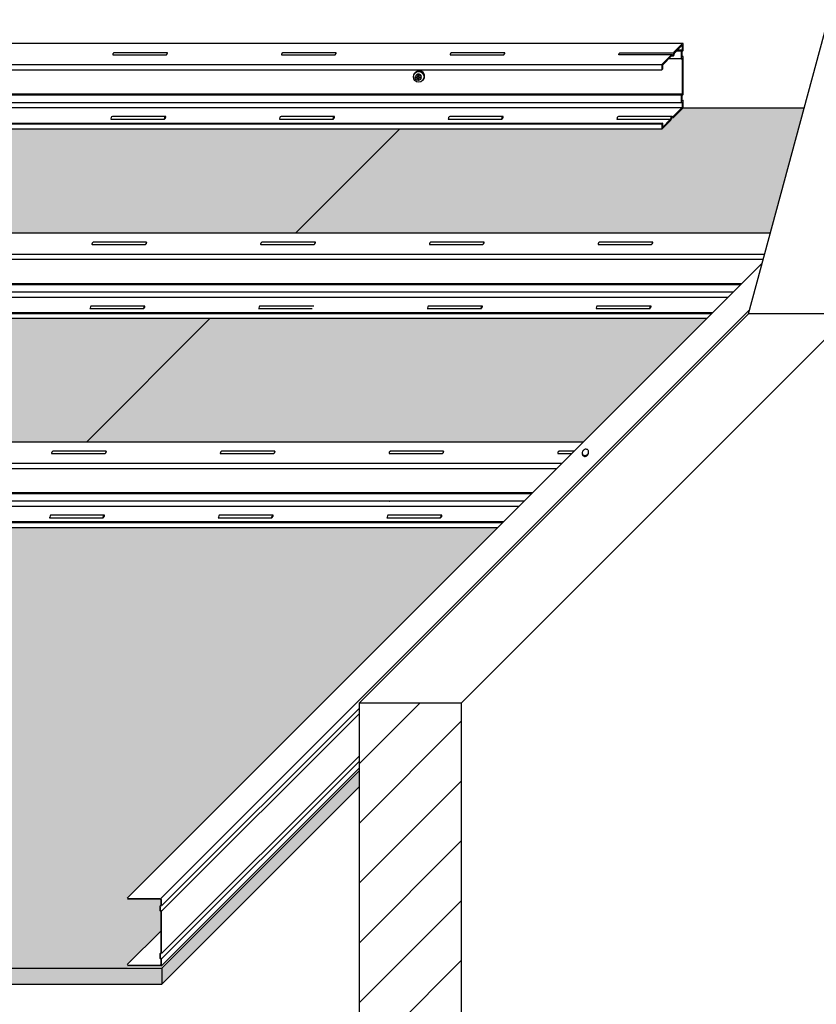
# Model space of a CAD drawing. Header units: millimetres. Extents: x -94648 to 68781, y -29623 to 11990.
# Tile 146 of 181: x 21861 to 22253, y -15077 to -14592. Entities that reach past the tile are written whole.
import ezdxf

# ---------------------------------------------------------------- set-up
doc = ezdxf.new("R2010")
doc.units = ezdxf.units.MM
for name, color, linetype in [('BEPL1', 1, 'Continuous'), ('BEPL2', 2, 'Continuous'), ('BEPL4', 4, 'Continuous'), ('FLANK1', 1, 'Continuous'), ('FLANK7', 7, 'Continuous'), ('SCHATT10', 131, 'Continuous'), ('SCHATT30', 171, 'Continuous'), ('UK', 2, 'Continuous'), ('UK1', 1, 'Continuous'), ('UK2', 2, 'Continuous'), ('UK3', 3, 'Continuous'), ('UK4', 4, 'Continuous')]:
    doc.layers.add(name, color=color, linetype=linetype)

# ---------------------------------------------------------------- blocks, each defined once
blk = doc.blocks.new('D131-0')
at = {"layer": 'FLANK1'}
h = blk.add_hatch(dxfattribs=at)
h.set_pattern_fill('ANSI31', color=256, scale=15, style=0)
h.set_pattern_definition([(45, (-19432.716, -6110.378), (-33.67596, 33.67596), [])])
h.paths.add_polyline_path([(-528.3, 447.4), (-643.4, 447.4), (-643.4, 0), (-528.3, 0)])
at = {"layer": 'SCHATT10'}
h = blk.add_hatch(color=256, dxfattribs=at)
h.paths.add_polyline_path([(-142, 1117.8), (-278.6, 1117.8, -0.08982), (-278.9, 1117.3), (-289.2, 1107, -0.394489), (-290.8, 1107, 0.492297), (-291.3, 1106.8), (-291.6, 1105.3, -0.140322), (-292.4, 1103.9), (-302.1, 1094.1), (-302.2, 1094.1, -0.00358), (-302.2, 1094.1), (-595.7, 1094.1), (-713.1, 976.7), (-180.3, 976.7)])
h.paths.add_polyline_path([(-251.7, 880.7), (-809.1, 880.7), (-948.6, 741.2), (-391.2, 741.2)])
h = blk.add_hatch(color=256, dxfattribs=at)
h.paths.add_polyline_path([(-1515.5, 174.3), (-1519.5, 174.3), (-1544.9, 148.9), (-1540.9, 148.9)])
h.paths.add_polyline_path([(-1280.1, 409.7), (-1284.1, 409.7), (-1423.5, 270.3), (-1419.5, 270.3)])
h.paths.add_polyline_path([(-1044.6, 645.2), (-1048.6, 645.2), (-1188.1, 505.8), (-1184.1, 505.8)])
h.paths.add_polyline_path([(-809.1, 880.7), (-813.1, 880.7), (-952.6, 741.2), (-948.6, 741.2)])
h.paths.add_polyline_path([(-595.7, 1094.1), (-599.7, 1094.1), (-717.1, 976.7), (-713.1, 976.7)])
for points in [[(-599.7, 1094.1), (-1238, 1094.1), (-1355.4, 976.7), (-717.1, 976.7)], [(-487.2, 645.2), (-1044.6, 645.2), (-1184.1, 505.8), (-1153.2, 505.8, -0.41933), (-1152.9, 505.5), (-1152.9, 497.8), (-1153.8, 497, 0.198912), (-1153.9, 496.6), (-1153.9, 490.9, 0.605731), (-1153.7, 490.8), (-1153.1, 491.2, -0.668179), (-1152.9, 491.2), (-1152.9, 448.4), (-1153.8, 447.5, 0.198912), (-1153.9, 447.1), (-1153.9, 441.4, 0.605731), (-1153.7, 441.3), (-1153.1, 441.8, -0.668179), (-1152.9, 441.7), (-1152.9, 433.4), (-1163.6, 422.6, -0.394489), (-1165.2, 422.6, 0.492297), (-1165.7, 422.4), (-1166, 420.9, -0.140322), (-1166.8, 419.5), (-1176.5, 409.7), (-1176.6, 409.7, -0.00358), (-1176.6, 409.7), (-1280.1, 409.7), (-1419.5, 270.3), (-1388.7, 270.3, -0.41933), (-1388.4, 270), (-1388.4, 262.4), (-1389.2, 261.5, 0.198912), (-1389.4, 261.2), (-1389.4, 255.4, 0.605731), (-1389.2, 255.3), (-1388.5, 255.8, -0.668179), (-1388.4, 255.7), (-1388.4, 212.9), (-1389.2, 212, 0.198912), (-1389.4, 211.7), (-1389.4, 205.9, 0.605731), (-1389.2, 205.8), (-1388.5, 206.3, -0.668179), (-1388.4, 206.2), (-1388.4, 197.9), (-1399.1, 187.2, -0.394489), (-1400.7, 187.1, 0.492297), (-1401.1, 186.9), (-1401.5, 185.4, -0.140322), (-1402.3, 184), (-1412, 174.3), (-1412.1, 174.3, -0.00358), (-1412.1, 174.3), (-1515.5, 174.3), (-1540.9, 148.9), (-1497.3, 148.9), (-1497.3, 148.9), (-904.6, 148.9), (-904.6, 227.8)], [(-866.4, 212.3, 0.247529), (-866.9, 213.4, -0.247529), (-867.5, 214.4), (-867.5, 217.9, -0.247529), (-866.9, 218.9, 0.247529), (-866.4, 220), (-866.4, 225.6, 0.414214), (-867.7, 226.8), (-904.6, 226.8), (-904.6, 152.8), (-866.4, 191)]]:
    blk.add_hatch(color=256, dxfattribs=at).paths.add_polyline_path(points)
h = blk.add_hatch(color=256, dxfattribs=at)
h.paths.add_polyline_path([(-1284.1, 409.7), (-1922.4, 409.7), (-2061.8, 270.3), (-1423.5, 270.3)])
h.paths.add_polyline_path([(-1048.6, 645.2), (-1686.9, 645.2), (-1826.4, 505.8), (-1188.1, 505.8)])
h.paths.add_polyline_path([(-813.1, 880.7), (-1451.4, 880.7), (-1590.9, 741.2), (-952.6, 741.2)])
at = {"layer": 'SCHATT30'}
blk.add_hatch(color=256, dxfattribs=at).paths.add_polyline_path([(-643.4, 352.9), (-643.4, 370.9), (-865.4, 148.9), (-865.4, 130.9)])
h = blk.add_hatch(color=256, dxfattribs=at)
h.paths.add_polyline_path([(-1542.9, 148.9), (-2220.5, 148.9), (-2220.5, 130.9), (-1542.9, 130.9)])
h.paths.add_polyline_path([(-865.4, 148.9), (-1542.9, 148.9), (-1542.9, 130.9), (-865.4, 130.9)])
at = {"layer": 'UK2'}
h = blk.add_hatch(color=256, dxfattribs=at)
edge = h.paths.add_edge_path()
edge.add_line((-302.5, 1160.7), (-301.5, 1161.7))
edge.add_line((-301.5, 1161.7), (-301.5, 1165.9))
edge.add_arc((-301, 1165.9), 0.5, 135, 180, ccw=False)
edge.add_line((-301.4, 1166.3), (-291.4, 1176.3))
edge.add_arc((-291.2, 1176.1), 0.25, 78.7357, 135, ccw=False)
edge.add_line((-291.1, 1176.4), (-290.5, 1176.2))
edge.add_arc((-290.1, 1177.7), 1.5, 256.8678, 348.7713)
edge.add_line((-288.6, 1177.4), (-288.3, 1179.3))
edge.add_arc((-287.8, 1179.2), 0.5, 135, 165.1559, ccw=False)
edge.add_line((-288.1, 1179.5), (-279.5, 1188.2))
edge.add_line((-279.5, 1188.2), (-279.5, 1182.8))
edge.add_arc((-280, 1182.8), 0.5, 315, 360, ccw=False)
edge.add_line((-279.7, 1182.5), (-280.1, 1182.1))
edge.add_arc((-279, 1181), 1.5, 135, 180)
edge.add_line((-280.5, 1181), (-280.5, 1173.1))
edge.add_arc((-280.4, 1173.1), 0.1, 180, 305.1397)
edge.add_line((-280.3, 1173.1), (-279.7, 1173.5))
edge.add_arc((-279.6, 1173.5), 0.1, 0, 135, ccw=False)
edge.add_line((-279.5, 1173.5), (-279.5, 1133.4))
edge.add_arc((-280, 1133.4), 0.5, 315, 360, ccw=False)
edge.add_line((-279.7, 1133), (-280.1, 1132.6))
edge.add_arc((-279, 1131.5), 1.5, 135, 180)
edge.add_line((-280.5, 1131.5), (-280.5, 1123.7))
edge.add_arc((-280.4, 1123.7), 0.1, 180, 305.1397)
edge.add_line((-280.3, 1123.6), (-279.7, 1124.1))
edge.add_arc((-279.6, 1124), 0.1, 0, 135, ccw=False)
edge.add_line((-279.5, 1124), (-279.5, 1118.4))
edge.add_arc((-280, 1118.4), 0.5, -45, 0, ccw=False)
edge.add_line((-279.7, 1118), (-290, 1107.7))
edge.add_arc((-290.1, 1107.8), 0.15, 243.6989, 315, ccw=False)
edge.add_arc((-291, 1106.7), 1.3, 49.6208, 167.6046)
edge.add_line((-292.2, 1107), (-292.6, 1105.5))
edge.add_arc((-294.5, 1106), 2, 315, 346.0205, ccw=False)
edge.add_line((-293.1, 1104.6), (-301.5, 1096.1))
edge.add_line((-301.5, 1096.1), (-301.5, 1100.6))
edge.add_line((-301.5, 1100.6), (-302.5, 1099.6))
edge.add_line((-302.5, 1099.6), (-302.5, 1094.4))
edge.add_arc((-302.2, 1094.4), 0.3, 180, 315)
edge.add_line((-302, 1094.2), (-292.4, 1103.9))
edge.add_arc((-294.5, 1106), 3, 315, 346.9509)
edge.add_line((-291.6, 1105.3), (-291.3, 1106.8))
edge.add_arc((-291, 1106.7), 0.3, 59.4576, 164.3012, ccw=False)
edge.add_arc((-290.1, 1107.8), 1.15, 228.8851, 315)
edge.add_line((-289.2, 1107), (-278.9, 1117.3))
edge.add_arc((-280, 1118.4), 1.5, 315, 360)
edge.add_line((-278.5, 1118.4), (-278.5, 1126.1))
edge.add_arc((-278.6, 1126.1), 0.1, 360, 495)
edge.add_line((-278.7, 1126.2), (-279.3, 1125.7))
edge.add_arc((-279.4, 1125.8), 0.1, 180, 304.8184, ccw=False)
edge.add_line((-279.5, 1125.8), (-279.5, 1131.5))
edge.add_arc((-279, 1131.5), 0.5, 135, 180, ccw=False)
edge.add_line((-279.4, 1131.9), (-278.7, 1132.6))
edge.add_arc((-279, 1133), 0.5, 315, 360)
edge.add_line((-278.5, 1133), (-278.5, 1175.6))
edge.add_arc((-278.6, 1175.6), 0.1, 0, 135)
edge.add_line((-278.7, 1175.6), (-279.3, 1175.2))
edge.add_arc((-279.4, 1175.3), 0.1, 180, 304.8184, ccw=False)
edge.add_line((-279.5, 1175.3), (-279.5, 1181))
edge.add_arc((-279, 1181), 0.5, 135, 180, ccw=False)
edge.add_line((-279.4, 1181.4), (-278.7, 1182.1))
edge.add_arc((-279, 1182.4), 0.5, 315, 360)
edge.add_line((-278.5, 1182.4), (-278.5, 1189.9))
edge.add_arc((-278.8, 1189.9), 0.3, 0, 135)
edge.add_line((-279, 1190.1), (-288.8, 1180.3))
edge.add_arc((-287.8, 1179.2), 1.5, 135, 165.1559)
edge.add_line((-289.2, 1179.6), (-289.6, 1177.6))
edge.add_arc((-290.1, 1177.7), 0.5, 256.8678, 348.7713, ccw=False)
edge.add_line((-290.2, 1177.2), (-290.9, 1177.4))
edge.add_arc((-291.2, 1176.1), 1.25, 78.7357, 135)
edge.add_line((-292.1, 1177), (-302.1, 1167))
edge.add_arc((-301, 1165.9), 1.5, 135, 180)
edge.add_line((-302.5, 1165.9), (-302.5, 1160.7))
at = {"layer": 'BEPL1'}
for p, q in [((-278.6, 1117.8), (-142, 1117.8)), ((-715.1, 976.7), (-597.7, 1094.1)), ((-950.6, 741.2), (-811.1, 880.7))]:
    blk.add_line(p, q, dxfattribs=at)
at = {"layer": 'BEPL2'}
blk.add_line((-865.4, 148.9), (-865.4, 130.9), dxfattribs=at)
at = {"layer": 'BEPL4'}
for p, q in [((-865.4, 148.9), (-643.4, 370.9)), ((-865.4, 130.9), (-643.4, 352.9)), ((-2220.5, 148.9), (-865.4, 148.9)), ((-2220.5, 130.9), (-865.4, 130.9))]:
    blk.add_line(p, q, dxfattribs=at)
at = {"layer": 'FLANK1'}
blk.add_line((-90, 885.8), (-205, 885.8), dxfattribs=at)
at = {"layer": 'FLANK7'}
for p, q in [((-205, 885.8), (-115, 1217.1)), ((-643.4, 447.4), (-205, 885.8)), ((-528.4, 447.4), (-90, 885.8)), ((-643.4, 447.4), (-643.4, 0)), ((-528.3, 447.4), (-643.4, 447.4)), ((-528.3, 447.4), (-528.3, 0))]:
    blk.add_line(p, q, dxfattribs=at)
at = {"layer": 'UK1'}
for p, q in [((-278.8, 1190.2), (-1217, 1190.2)), ((-280.4, 1181.5), (-286.1, 1181.5)), ((-279.5, 1182.7), (-285, 1182.7)), ((-1240.7, 1166.5), (-302.4, 1166.5)), ((-280.4, 1173), (-294.6, 1173)), ((-1246.5, 1160.7), (-302.5, 1160.7)), ((-280.4, 1132.1), (-1247.5, 1132.1)), ((-279.5, 1133.2), (-1246.7, 1133.2)), ((-280.4, 1123.6), (-1247.5, 1123.6)), ((-1269.7, 1099.6), (-302.5, 1099.6)), ((-1268.7, 1100.6), (-301.5, 1100.6)), ((-291, 1108), (-351.3, 1108)), ((-180.3, 976.7), (-1430.4, 976.7)), ((-1459.9, 947.2), (-188.3, 947.2)), ((-1454.1, 953), (-186.7, 953)), ((-213.8, 918.6), (-1461, 918.6)), ((-222.3, 910.1), (-1461, 910.1)), ((-212.7, 919.7), (-1460.1, 919.7)), ((-694.4, 894.5), (-754.8, 894.5)), ((-1483.1, 886.1), (-246.3, 886.1)), ((-1482.1, 887.1), (-245.3, 887.1)), ((-391.2, 741.2), (-1665.9, 741.2)), ((-1695.4, 711.7), (-420.7, 711.7)), ((-1689.6, 717.5), (-414.9, 717.5)), ((-449.3, 683.1), (-1696.5, 683.1)), ((-448.2, 684.3), (-1695.6, 684.3)), ((-457.8, 674.6), (-1696.5, 674.6)), ((-1718.6, 650.7), (-481.8, 650.7)), ((-1717.6, 651.7), (-480.8, 651.7)), ((-865.6, 213.2), (-643.4, 435.4)), ((-865.5, 219.2), (-643.4, 441.3)), ((-865.6, 159.5), (-643.4, 381.7)), ((-865.5, 165.5), (-643.4, 387.7))]:
    blk.add_line(p, q, dxfattribs=at)
at = {"layer": 'UK1', "flags": 128}
for points in [[(-859.3, 1179.9), (-919.4, 1179.9, 0.063212), (-919.8, 1179.6, 0.056308), (-920.3, 1179.2, 0.056308), (-920.6, 1178.6, 0.070063), (-920.8, 1178, 0.106077), (-920.8, 1177.5, 0.066004), (-920.7, 1177.4), (-860.7, 1177.4, 0.071047), (-860.5, 1177.5, 0.052034), (-860.1, 1177.9, 0.039249), (-859.7, 1178.4, 0.039249), (-859.4, 1179, 0.052034), (-859.3, 1179.5, 0.0953), (-859.3, 1179.9, 0.209454)], [(-669.3, 1179.9), (-729.4, 1179.9, 0.063212), (-729.8, 1179.6, 0.056308), (-730.3, 1179.2, 0.056308), (-730.6, 1178.6, 0.070063), (-730.8, 1178, 0.106077), (-730.8, 1177.5, 0.066004), (-730.7, 1177.4), (-670.7, 1177.4, 0.071047), (-670.5, 1177.5, 0.052034), (-670.1, 1177.9, 0.039249), (-669.7, 1178.4, 0.039249), (-669.4, 1179, 0.052034), (-669.3, 1179.5, 0.0953), (-669.3, 1179.9, 0.209454)], [(-479.3, 1179.9), (-539.4, 1179.9, 0.063212), (-539.8, 1179.6, 0.056308), (-540.3, 1179.2, 0.056308), (-540.6, 1178.6, 0.070063), (-540.8, 1178, 0.106077), (-540.8, 1177.5, 0.066004), (-540.7, 1177.4), (-480.7, 1177.4, 0.071047), (-480.5, 1177.5, 0.052034), (-480.1, 1177.9, 0.039249), (-479.7, 1178.4, 0.039249), (-479.4, 1179, 0.052034), (-479.3, 1179.5, 0.0953), (-479.3, 1179.9, 0.209454)], [(-577.5, 1154), (-577.5, 1153, -0.414214), (-578, 1152.5), (-579, 1152.5), (-579, 1151.5), (-578, 1151.5, -0.414214), (-577.5, 1151), (-577.5, 1150), (-576.5, 1150), (-576.5, 1151, -0.414214), (-576, 1151.5), (-575, 1151.5), (-575, 1152.5), (-576, 1152.5, -0.414214), (-576.5, 1153), (-576.5, 1154)], [(-882.8, 966.4), (-942.8, 966.4, 0.063212), (-943.2, 966.2, 0.056308), (-943.7, 965.7, 0.056308), (-944.1, 965.1, 0.070063), (-944.3, 964.6, 0.106077), (-944.2, 964, 0.066004), (-944.2, 963.9), (-884.2, 963.9, 0.071047), (-883.9, 964.1, 0.052034), (-883.6, 964.4, 0.039249), (-883.2, 965, 0.039249), (-882.9, 965.6, 0.052034), (-882.7, 966, 0.0953), (-882.7, 966.4, 0.209454)], [(-692.8, 966.4), (-752.8, 966.4, 0.063212), (-753.2, 966.2, 0.056308), (-753.7, 965.7, 0.056308), (-754.1, 965.1, 0.070063), (-754.3, 964.6, 0.106077), (-754.2, 964, 0.066004), (-754.2, 963.9), (-694.2, 963.9, 0.071047), (-693.9, 964.1, 0.052034), (-693.6, 964.4, 0.039249), (-693.2, 965, 0.039249), (-692.9, 965.6, 0.052034), (-692.7, 966, 0.0953), (-692.7, 966.4, 0.209454)], [(-502.8, 966.4), (-562.8, 966.4, 0.063212), (-563.2, 966.2, 0.056308), (-563.7, 965.7, 0.056308), (-564.1, 965.1, 0.070063), (-564.3, 964.6, 0.106077), (-564.2, 964, 0.066004), (-564.2, 963.9), (-504.2, 963.9, 0.071047), (-503.9, 964.1, 0.052034), (-503.6, 964.4, 0.039249), (-503.2, 965, 0.039249), (-502.9, 965.6, 0.052034), (-502.7, 966, 0.0953), (-502.7, 966.4, 0.209454)], [(-312.8, 966.4), (-372.8, 966.4, 0.063212), (-373.2, 966.2, 0.056308), (-373.7, 965.7, 0.056308), (-374.1, 965.1, 0.070063), (-374.3, 964.6, 0.106077), (-374.2, 964, 0.066004), (-374.2, 963.9), (-314.2, 963.9, 0.071047), (-313.9, 964.1, 0.052034), (-313.6, 964.4, 0.039249), (-313.2, 965, 0.039249), (-312.9, 965.6, 0.052034), (-312.7, 966, 0.0953), (-312.7, 966.4, 0.209454)], [(-928.2, 731), (-988.3, 731, 0.063212), (-988.7, 730.7, 0.056308), (-989.2, 730.2, 0.056308), (-989.6, 729.6, 0.070063), (-989.7, 729.1, 0.106077), (-989.7, 728.6, 0.066004), (-989.6, 728.5), (-929.6, 728.5, 0.071047), (-929.4, 728.6, 0.052034), (-929, 728.9, 0.039249), (-928.6, 729.5, 0.039249), (-928.3, 730.1, 0.052034), (-928.2, 730.6, 0.0953), (-928.2, 731, 0.209454)], [(-738.2, 731), (-798.3, 731, 0.063212), (-798.7, 730.7, 0.056308), (-799.2, 730.2, 0.056308), (-799.6, 729.6, 0.070063), (-799.7, 729.1, 0.106077), (-799.7, 728.6, 0.066004), (-799.6, 728.5), (-739.6, 728.5, 0.071047), (-739.4, 728.6, 0.052034), (-739, 728.9, 0.039249), (-738.6, 729.5, 0.039249), (-738.3, 730.1, 0.052034), (-738.2, 730.6, 0.0953), (-738.2, 731, 0.209454)], [(-548.2, 731), (-608.3, 731, 0.063212), (-608.7, 730.7, 0.056308), (-609.2, 730.2, 0.056308), (-609.6, 729.6, 0.070063), (-609.7, 729.1, 0.106077), (-609.7, 728.6, 0.066004), (-609.6, 728.5), (-549.6, 728.5, 0.071047), (-549.4, 728.6, 0.052034), (-549, 728.9, 0.039249), (-548.6, 729.5, 0.039249), (-548.3, 730.1, 0.052034), (-548.2, 730.6, 0.0953), (-548.2, 731, 0.209454)]]:
    blk.add_lwpolyline(points, format="xyb", close=True, dxfattribs=at)
for points in [[(-859.3, 1179.9, 0.132345), (-859.7, 1179.2), (-859.9, 1178.1)], [(-669.3, 1179.9, 0.132345), (-669.7, 1179.2), (-669.9, 1178.1)], [(-479.3, 1179.9, 0.132345), (-479.7, 1179.2), (-479.9, 1178.1)], [(-291.2, 1177.4), (-350.7, 1177.4, -0.066004), (-350.8, 1177.5, -0.106077), (-350.8, 1178, -0.070063), (-350.6, 1178.6, -0.056308), (-350.3, 1179.2, -0.056308), (-349.8, 1179.6, -0.063212), (-349.4, 1179.9), (-289.1, 1179.9)], [(-921.3, 1108, 0.35233), (-922.6, 1107), (-922.9, 1105.5, -0.062638), (-923.1, 1105), (-862.8, 1105, 0.076479), (-862.4, 1105.2, 0.052034), (-862, 1105.6, 0.039249), (-861.6, 1106.2, 0.039249), (-861.3, 1106.8, 0.052034), (-861.2, 1107.3, 0.0953), (-861.2, 1107.8, 0.209454), (-861.3, 1108), (-921.3, 1108)], [(-861.3, 1108, 0.35233), (-862.6, 1107), (-862.9, 1105.5, -0.062638), (-863.1, 1105)], [(-731.3, 1108, 0.35233), (-732.6, 1107), (-732.9, 1105.5, -0.062638), (-733.1, 1105), (-672.8, 1105, 0.076479), (-672.4, 1105.2, 0.052034), (-672, 1105.6, 0.039249), (-671.6, 1106.2, 0.039249), (-671.3, 1106.8, 0.052034), (-671.2, 1107.3, 0.0953), (-671.2, 1107.8, 0.209454), (-671.3, 1108), (-731.3, 1108)], [(-671.3, 1108, 0.35233), (-672.6, 1107), (-672.9, 1105.5, -0.062638), (-673.1, 1105)], [(-541.3, 1108, 0.35233), (-542.6, 1107), (-542.9, 1105.5, -0.062638), (-543.1, 1105), (-482.8, 1105, 0.076479), (-482.4, 1105.2, 0.052034), (-482, 1105.6, 0.039249), (-481.6, 1106.2, 0.039249), (-481.3, 1106.8, 0.052034), (-481.2, 1107.3, 0.0953), (-481.2, 1107.8, 0.209454), (-481.3, 1108), (-541.3, 1108)], [(-481.3, 1108, 0.35233), (-482.6, 1107), (-482.9, 1105.5, -0.062638), (-483.1, 1105)], [(-351.3, 1108, 0.35233), (-352.6, 1107), (-352.9, 1105.5, -0.062638), (-353.1, 1105), (-292.8, 1105)], [(-882.8, 966.4, 0.132345), (-883.1, 965.8), (-883.4, 964.7)], [(-692.8, 966.4, 0.132345), (-693.1, 965.8), (-693.4, 964.7)], [(-502.8, 966.4, 0.132345), (-503.1, 965.8), (-503.4, 964.7)], [(-312.8, 966.4, 0.132345), (-313.1, 965.8), (-313.4, 964.7)], [(-944.8, 894.5, 0.35233), (-946, 893.5), (-946.4, 892, -0.062638), (-946.6, 891.6), (-886.2, 891.6, 0.076479), (-885.9, 891.7, 0.052034), (-885.5, 892.1, 0.039249), (-885.1, 892.7, 0.039249), (-884.8, 893.3, 0.052034), (-884.6, 893.9, 0.0953), (-884.6, 894.4, 0.209454), (-884.8, 894.5), (-944.8, 894.5)], [(-884.8, 894.5, 0.35233), (-886, 893.5), (-886.4, 892, -0.062638), (-886.6, 891.6)], [(-754.8, 894.5, 0.35233), (-756, 893.5), (-756.4, 892, -0.062638), (-756.6, 891.6), (-696.2, 891.6)], [(-564.8, 894.5, 0.35233), (-566, 893.5), (-566.4, 892, -0.062638), (-566.6, 891.6), (-506.2, 891.6, 0.076479), (-505.9, 891.7, 0.052034), (-505.5, 892.1, 0.039249), (-505.1, 892.7, 0.039249), (-504.8, 893.3, 0.052034), (-504.6, 893.9, 0.0953), (-504.6, 894.4, 0.209454), (-504.8, 894.5), (-564.8, 894.5)], [(-504.8, 894.5, 0.35233), (-506, 893.5), (-506.4, 892, -0.062638), (-506.6, 891.6)], [(-374.8, 894.5, 0.35233), (-376, 893.5), (-376.4, 892, -0.062638), (-376.6, 891.6), (-316.2, 891.6, 0.076479), (-315.9, 891.7, 0.052034), (-315.5, 892.1, 0.039249), (-315.1, 892.7, 0.039249), (-314.8, 893.3, 0.052034), (-314.6, 893.9, 0.0953), (-314.6, 894.4, 0.209454), (-314.8, 894.5), (-374.8, 894.5)], [(-314.8, 894.5, 0.35233), (-316, 893.5), (-316.4, 892, -0.062638), (-316.6, 891.6)], [(-928.2, 731, 0.132345), (-928.6, 730.3), (-928.8, 729.2)], [(-738.2, 731, 0.132345), (-738.6, 730.3), (-738.8, 729.2)], [(-548.2, 731, 0.132345), (-548.6, 730.3), (-548.8, 729.2)], [(-401.4, 731), (-418.3, 731, 0.063212), (-418.7, 730.7, 0.056308), (-419.2, 730.2, 0.056308), (-419.6, 729.6, 0.070063), (-419.7, 729.1, 0.106077), (-419.7, 728.6, 0.066004), (-419.6, 728.5), (-404, 728.5)], [(-990.2, 659.1, 0.35233), (-991.5, 658.1), (-991.9, 656.6, -0.062638), (-992, 656.1), (-931.7, 656.1, 0.076479), (-931.4, 656.3, 0.052034), (-931, 656.7, 0.039249), (-930.6, 657.2, 0.039249), (-930.2, 657.9, 0.052034), (-930.1, 658.4, 0.0953), (-930.1, 658.9, 0.209454), (-930.2, 659.1), (-990.2, 659.1)], [(-930.2, 659.1, 0.35233), (-931.5, 658.1), (-931.9, 656.6, -0.062638), (-932, 656.1)], [(-800.2, 659.1, 0.35233), (-801.5, 658.1), (-801.9, 656.6, -0.062638), (-802, 656.1), (-741.7, 656.1, 0.076479), (-741.4, 656.3, 0.052034), (-741, 656.7, 0.039249), (-740.6, 657.2, 0.039249), (-740.2, 657.9, 0.052034), (-740.1, 658.4, 0.0953), (-740.1, 658.9, 0.209454), (-740.2, 659.1), (-800.2, 659.1)], [(-740.2, 659.1, 0.35233), (-741.5, 658.1), (-741.9, 656.6, -0.062638), (-742, 656.1)], [(-610.2, 659.1, 0.35233), (-611.5, 658.1), (-611.9, 656.6, -0.062638), (-612, 656.1), (-551.7, 656.1, 0.076479), (-551.4, 656.3, 0.052034), (-551, 656.7, 0.039249), (-550.6, 657.2, 0.039249), (-550.2, 657.9, 0.052034), (-550.1, 658.4, 0.0953), (-550.1, 658.9, 0.209454), (-550.2, 659.1), (-610.2, 659.1)], [(-550.2, 659.1, 0.35233), (-551.5, 658.1), (-551.9, 656.6, -0.062638), (-552, 656.1)]]:
    blk.add_lwpolyline(points, format="xyb", dxfattribs=at)
at = {"layer": 'UK1'}
blk.add_lwpolyline([(-390.8, 732, 0.085067), (-391.7, 730.8, 0.091881), (-392.1, 729.5, 0.103508), (-391.9, 728.1, 0.113556), (-391.3, 727.1, 0.113556), (-390.2, 726.4, 0.103508), (-388.9, 726.2, 0.091881), (-387.5, 726.6, 0.085067), (-386.3, 727.4, 0.085067), (-385.4, 728.6, 0.091881), (-385, 730, 0.103508), (-385.2, 731.3, 0.113556), (-385.8, 732.4, 0.113556), (-386.9, 733.1, 0.103508), (-388.3, 733.3, 0.091881), (-389.6, 732.9, 0.085067)], format="xyb", close=True, dxfattribs=at)
blk.add_lwpolyline([(-392.1, 728.7, 0.014077), (-392.1, 728.5, 0.103508), (-391.9, 727.1, 0.113556), (-391.3, 726.1, 0.113556), (-390.2, 725.4, 0.103508), (-388.9, 725.2, 0.091881), (-387.5, 725.6, 0.085067), (-386.3, 726.4, 0.085067), (-385.4, 727.6, 0.091881), (-385, 729, 0.059091), (-385.1, 729.8, 0.113556)], format="xyb", dxfattribs=at)
for centre, radius in [((-576.3, 1152.7), 6), ((-577, 1152), 3.25)]:
    blk.add_circle(centre, radius, dxfattribs=at)
for centre, radius, start, end in [((-575.6, 1153.4), 6, 310.2198, 139.7802), ((-576.5, 1152.5), 3.25, 308.7547, 141.2453), ((-753.9, 910.2), 0.1, 180, 270.8758), ((-989.3, 674.7), 0.1, 180, 270.8758), ((-609.3, 674.7), 0.1, 180, 270.8758)]:
    blk.add_arc(centre, radius, start, end, dxfattribs=at)
at = {"layer": 'UK2'}
for p, q in [((-1246.7, 1118.2), (-279.5, 1118.2)), ((-1269.4, 1094.1), (-302.2, 1094.1)), ((-904.6, 227.8), (-189.5, 943)), ((-1460.1, 904.7), (-227.7, 904.7)), ((-866.4, 227.6), (-203.8, 890.2)), ((-1482.8, 880.7), (-251.7, 880.7)), ((-1695.6, 669.3), (-463.1, 669.3)), ((-1718.3, 645.2), (-487.2, 645.2)), ((-866.4, 151.2), (-643.4, 374.2)), ((-904.6, 152.8), (-866.4, 191))]:
    blk.add_line(p, q, dxfattribs=at)
at = {"layer": 'UK3', "const_width": 2, "flags": 128}
blk.add_lwpolyline([(-904.6, 226.8), (-867.7, 226.8, -0.414214), (-866.4, 225.6), (-866.4, 220, -0.247529), (-866.9, 218.9, 0.247529), (-867.5, 217.9), (-867.5, 214.4, 0.247529), (-866.9, 213.4, -0.247529), (-866.4, 212.3), (-866.4, 166.3, -0.247529), (-866.9, 165.3, 0.247529), (-867.5, 164.2), (-867.5, 160.7, 0.247529), (-866.9, 159.7, -0.247529), (-866.4, 158.7), (-866.4, 153.1, -0.414214), (-867.7, 151.8), (-904.6, 151.8)], format="xyb", dxfattribs=at)
at = {"layer": 'UK4', "flags": 128}
blk.add_lwpolyline([(-302.5, 1160.7), (-301.5, 1161.7), (-301.5, 1165.9, -0.198912), (-301.4, 1166.3), (-291.4, 1176.3, -0.250553), (-291.1, 1176.4), (-290.5, 1176.2, 0.423978), (-288.6, 1177.4), (-288.3, 1179.3, -0.132345), (-288.1, 1179.5), (-279.5, 1188.2), (-279.5, 1182.8, -0.198912), (-279.7, 1182.5), (-280.1, 1182.1, 0.198912), (-280.5, 1181), (-280.5, 1173.1, 0.607649), (-280.3, 1173.1), (-279.7, 1173.5, -0.668179), (-279.5, 1173.5), (-279.5, 1133.4, -0.198912), (-279.7, 1133), (-280.1, 1132.6, 0.198912), (-280.5, 1131.5), (-280.5, 1123.7, 0.607649), (-280.3, 1123.6), (-279.7, 1124.1, -0.668179), (-279.5, 1124), (-279.5, 1118.4, -0.198912), (-279.7, 1118), (-290, 1107.7, -0.321551), (-290.1, 1107.7, 0.56568), (-292.2, 1107), (-292.6, 1105.5, -0.136185), (-293.1, 1104.6), (-301.5, 1096.1), (-301.5, 1100.6), (-302.5, 1099.6), (-302.5, 1094.4, 0.668179), (-302, 1094.2), (-292.4, 1103.9, 0.140322), (-291.6, 1105.3), (-291.3, 1106.8, -0.492297), (-290.8, 1107, 0.394489), (-289.2, 1107), (-278.9, 1117.3, 0.198912), (-278.5, 1118.4), (-278.5, 1126.1, 0.668179), (-278.7, 1126.2), (-279.3, 1125.7, -0.605731), (-279.5, 1125.8), (-279.5, 1131.5, -0.198912), (-279.4, 1131.9), (-278.7, 1132.6, 0.198912), (-278.5, 1133), (-278.5, 1175.6, 0.668179), (-278.7, 1175.6), (-279.3, 1175.2, -0.605731), (-279.5, 1175.3), (-279.5, 1181, -0.198912), (-279.4, 1181.4), (-278.7, 1182.1, 0.198912), (-278.5, 1182.4), (-278.5, 1189.9, 0.668179), (-279, 1190.1), (-288.8, 1180.3, 0.132345), (-289.2, 1179.6), (-289.6, 1177.6, -0.423978), (-290.2, 1177.2), (-290.9, 1177.4, 0.250553), (-292.1, 1177), (-302.1, 1167, 0.198912), (-302.5, 1165.9)], format="xyb", close=True, dxfattribs=at)

msp = doc.modelspace()

# ---------------------------------------------------------------- block references
at = {"layer": 'UK', "xscale": 0.4375, "yscale": 0.4375, "zscale": 0.4375}
msp.add_blockref('D131-0', (22309.42635, -15124.15348), dxfattribs=at)

doc.saveas('drawing.dxf')
